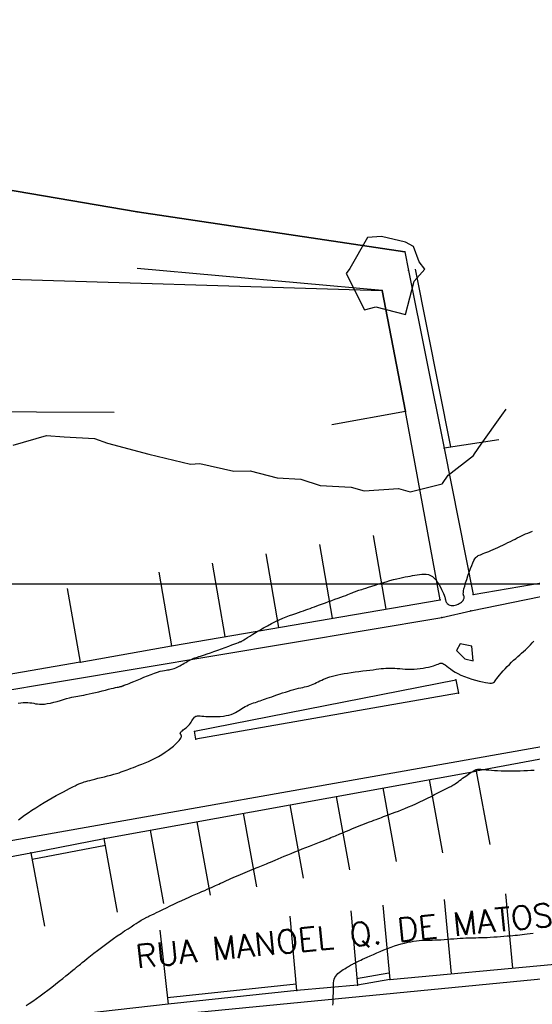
# Model space of a CAD drawing. Header units: millimetres. Extents: x 196436 to 199900, y 8705373 to 8708636.
# Tile 186 of 241: x 198416 to 198471, y 8706955 to 8707060. Entities that reach past the tile are written whole.
import ezdxf
from ezdxf.enums import TextEntityAlignment as Align

# ---------------------------------------------------------------- set-up
doc = ezdxf.new("R2010")
doc.units = ezdxf.units.MM
doc.header["$LTSCALE"] = 5
for name, color, linetype in [('$CURVAS1', 30, 'Continuous'), ('$CURVAS2', 40, 'Continuous'), ('CASA', 6, 'Continuous'), ('CERCA', 3, 'CERCA_LINE'), ('MALHA', 9, 'Continuous'), ('MEIO-FIO', 7, 'Continuous'), ('MURO', 9, 'Continuous'), ('TEXTO', 2, 'Continuous'), ('TXT_NRUA', 3, 'Continuous')]:
    doc.layers.add(name, color=color, linetype=linetype)
doc.styles.add('GEOSIS', font='ROMANS.SHX')
doc.linetypes.add('CERCA_LINE', pattern='A,0.5,-0.2,["X",Standard,S=0.1,R=0,X=-0.1,Y=-0.05],-0.25', length=0.95)

# ---------------------------------------------------------------- blocks, each defined once
blk = doc.blocks.new('C')
at = {"layer": 'CASA'}
blk.add_lwpolyline([(0, 0), (0, 8)], dxfattribs=at)

msp = doc.modelspace()

# ---------------------------------------------------------------- linework, layer by layer
at = {"layer": '$CURVAS1'}
for points in [[(198415.424, 8706987.19, 680), (198415.69, 8706987.233, 680), (198415.952, 8706987.26, 680), (198416.206, 8706987.271, 680), (198416.445, 8706987.267, 680), (198416.666, 8706987.246, 680), (198416.873, 8706987.214, 680), (198417.074, 8706987.176, 680), (198417.275, 8706987.138, 680), (198417.485, 8706987.105, 680), (198417.708, 8706987.084, 680), (198417.954, 8706987.08, 680), (198418.227, 8706987.098, 680), (198418.534, 8706987.142, 680), (198418.867, 8706987.209, 680), (198419.217, 8706987.293, 680), (198419.575, 8706987.387, 680), (198419.93, 8706987.487, 680), (198420.275, 8706987.586, 680), (198420.599, 8706987.678, 680), (198420.893, 8706987.759, 680), (198421.151, 8706987.823, 680), (198421.38, 8706987.874, 680), (198421.589, 8706987.914, 680), (198421.79, 8706987.949, 680), (198421.991, 8706987.982, 680), (198422.204, 8706988.018, 680), (198422.437, 8706988.059, 680), (198422.702, 8706988.112, 680), (198423.005, 8706988.177, 680), (198423.338, 8706988.253, 680), (198423.691, 8706988.337, 680), (198424.053, 8706988.424, 680), (198424.413, 8706988.513, 680), (198424.761, 8706988.599, 680), (198425.086, 8706988.68, 680), (198425.377, 8706988.75, 680), (198425.626, 8706988.809, 680), (198425.835, 8706988.857, 680), (198426.008, 8706988.895, 680), (198426.149, 8706988.925, 680), (198426.263, 8706988.949, 680), (198426.354, 8706988.968, 680), (198426.426, 8706988.983, 680), (198426.484, 8706988.997, 680), (198426.531, 8706989.01, 680), (198426.57, 8706989.024, 680), (198426.602, 8706989.036, 680), (198426.628, 8706989.048, 680), (198426.651, 8706989.06, 680), (198426.671, 8706989.071, 680), (198426.69, 8706989.081, 680), (198426.709, 8706989.089, 680), (198426.732, 8706989.098, 680), (198426.764, 8706989.108, 680), (198426.812, 8706989.124, 680), (198426.883, 8706989.149, 680), (198426.983, 8706989.187, 680), (198427.12, 8706989.24, 680), (198427.301, 8706989.313, 680), (198427.532, 8706989.408, 680), (198427.817, 8706989.527, 680), (198428.147, 8706989.666, 680), (198428.508, 8706989.817, 680), (198428.888, 8706989.974, 680), (198429.273, 8706990.129, 680), (198429.652, 8706990.277, 680), (198430.011, 8706990.41, 680), (198430.337, 8706990.521, 680), (198430.621, 8706990.606, 680), (198430.865, 8706990.667, 680), (198431.077, 8706990.711, 680), (198431.261, 8706990.741, 680), (198431.424, 8706990.763, 680), (198431.574, 8706990.783, 680), (198431.714, 8706990.804, 680), (198431.853, 8706990.833, 680), (198431.995, 8706990.873, 680), (198432.141, 8706990.924, 680), (198432.29, 8706990.985, 680), (198432.441, 8706991.054, 680), (198432.594, 8706991.129, 680), (198432.749, 8706991.21, 680), (198432.904, 8706991.294, 680), (198433.059, 8706991.381, 680), (198433.215, 8706991.469, 680), (198433.369, 8706991.557, 680), (198433.521, 8706991.643, 680), (198433.67, 8706991.727, 680), (198433.817, 8706991.806, 680), (198433.959, 8706991.879, 680), (198434.096, 8706991.945, 680), (198434.227, 8706992.003, 680), (198434.354, 8706992.053, 680), (198434.481, 8706992.097, 680), (198434.617, 8706992.139, 680), (198434.769, 8706992.184, 680), (198434.943, 8706992.236, 680), (198435.149, 8706992.298, 680), (198435.392, 8706992.376, 680), (198435.68, 8706992.472, 680), (198436.017, 8706992.589, 680), (198436.393, 8706992.724, 680), (198436.791, 8706992.869, 680), (198437.198, 8706993.019, 680), (198437.598, 8706993.169, 680), (198437.977, 8706993.311, 680), (198438.321, 8706993.441, 680), (198438.613, 8706993.552, 680), (198438.844, 8706993.64, 680), (198439.018, 8706993.705, 680), (198439.143, 8706993.753, 680), (198439.227, 8706993.784, 680), (198439.278, 8706993.804, 680), (198439.304, 8706993.814, 680), (198439.315, 8706993.817, 680), (198439.317, 8706993.818, 680), (198439.317, 8706993.818, 680), (198439.318, 8706993.818, 680), (198439.319, 8706993.818, 680), (198439.319, 8706993.818, 680), (198439.32, 8706993.819, 680), (198439.321, 8706993.819, 680), (198439.322, 8706993.819, 680), (198439.324, 8706993.82, 680), (198439.327, 8706993.821, 680), (198439.338, 8706993.827, 680), (198439.363, 8706993.843, 680), (198439.411, 8706993.872, 680), (198439.488, 8706993.919, 680), (198439.603, 8706993.99, 680), (198439.762, 8706994.088, 680), (198439.972, 8706994.218, 680), (198440.239, 8706994.383, 680), (198440.556, 8706994.577, 680), (198440.912, 8706994.793, 680), (198441.3, 8706995.022, 680), (198441.71, 8706995.259, 680), (198442.133, 8706995.495, 680), (198442.558, 8706995.723, 680), (198442.978, 8706995.935, 680), (198443.384, 8706996.126, 680), (198443.773, 8706996.295, 680), (198444.146, 8706996.447, 680), (198444.502, 8706996.582, 680), (198444.839, 8706996.703, 680), (198445.156, 8706996.813, 680), (198445.454, 8706996.914, 680), (198445.732, 8706997.008, 680), (198445.989, 8706997.097, 680), (198446.231, 8706997.183, 680), (198446.464, 8706997.267, 680), (198446.694, 8706997.353, 680), (198446.927, 8706997.44, 680), (198447.17, 8706997.531, 680), (198447.428, 8706997.627, 680), (198447.708, 8706997.731, 680), (198448.014, 8706997.842, 680), (198448.34, 8706997.96, 680), (198448.678, 8706998.082, 680), (198449.02, 8706998.205, 680), (198449.358, 8706998.326, 680), (198449.685, 8706998.445, 680), (198449.992, 8706998.557, 680), (198450.271, 8706998.66, 680), (198450.517, 8706998.753, 680), (198450.731, 8706998.836, 680), (198450.917, 8706998.91, 680), (198451.078, 8706998.974, 680), (198451.217, 8706999.031, 680), (198451.339, 8706999.081, 680), (198451.446, 8706999.124, 680), (198451.542, 8706999.161, 680), (198451.632, 8706999.194, 680), (198451.721, 8706999.225, 680), (198451.818, 8706999.256, 680), (198451.93, 8706999.291, 680), (198452.064, 8706999.333, 680), (198452.227, 8706999.384, 680), (198452.428, 8706999.447, 680), (198452.672, 8706999.525, 680), (198452.965, 8706999.62, 680), (198453.3, 8706999.728, 680), (198453.666, 8706999.846, 680), (198454.054, 8706999.97, 680), (198454.454, 8707000.095, 680), (198454.855, 8707000.217, 680), (198455.248, 8707000.332, 680), (198455.623, 8707000.436, 680), (198455.972, 8707000.526, 680), (198456.296, 8707000.603, 680), (198456.599, 8707000.669, 680), (198456.884, 8707000.726, 680), (198457.155, 8707000.776, 680), (198457.416, 8707000.822, 680), (198457.669, 8707000.866, 680), (198457.919, 8707000.91, 680), (198458.169, 8707000.954, 680), (198458.417, 8707000.994, 680), (198458.662, 8707001.023, 680), (198458.904, 8707001.034, 680), (198459.139, 8707001.02, 680), (198459.368, 8707000.977, 680), (198459.589, 8707000.895, 680), (198459.8, 8707000.77, 680), (198460.001, 8707000.597, 680), (198460.189, 8707000.385, 680), (198460.363, 8707000.146, 680), (198460.522, 8706999.892, 680), (198460.665, 8706999.633, 680), (198460.791, 8706999.381, 680), (198460.897, 8706999.148, 680), (198460.983, 8706998.946, 680), (198461.049, 8706998.783, 680), (198461.097, 8706998.655, 680), (198461.13, 8706998.555, 680), (198461.152, 8706998.478, 680), (198461.166, 8706998.415, 680), (198461.177, 8706998.36, 680), (198461.188, 8706998.307, 680), (198461.201, 8706998.248, 680), (198461.221, 8706998.179, 680), (198461.249, 8706998.102, 680), (198461.287, 8706998.021, 680), (198461.335, 8706997.939, 680), (198461.397, 8706997.862, 680), (198461.472, 8706997.792, 680), (198461.564, 8706997.735, 680), (198461.672, 8706997.693, 680), (198461.798, 8706997.671, 680), (198461.938, 8706997.667, 680), (198462.087, 8706997.68, 680), (198462.241, 8706997.709, 680), (198462.394, 8706997.751, 680), (198462.543, 8706997.806, 680), (198462.683, 8706997.871, 680), (198462.809, 8706997.946, 680), (198462.917, 8706998.028, 680), (198463.007, 8706998.115, 680), (198463.08, 8706998.204, 680), (198463.137, 8706998.293, 680), (198463.177, 8706998.379, 680), (198463.203, 8706998.46, 680), (198463.214, 8706998.534, 680), (198463.211, 8706998.597, 680), (198463.195, 8706998.649, 680), (198463.172, 8706998.697, 680), (198463.147, 8706998.753, 680), (198463.125, 8706998.824, 680), (198463.112, 8706998.92, 680), (198463.114, 8706999.052, 680), (198463.135, 8706999.229, 680), (198463.181, 8706999.461, 680), (198463.257, 8706999.752, 680), (198463.357, 8707000.092, 680), (198463.476, 8707000.464, 680), (198463.608, 8707000.852, 680), (198463.747, 8707001.24, 680), (198463.887, 8707001.613, 680), (198464.022, 8707001.953, 680), (198464.146, 8707002.246, 680), (198464.255, 8707002.48, 680), (198464.351, 8707002.659, 680), (198464.441, 8707002.792, 680), (198464.527, 8707002.89, 680), (198464.616, 8707002.961, 680), (198464.712, 8707003.014, 680), (198464.819, 8707003.058, 680), (198464.943, 8707003.104, 680), (198465.088, 8707003.157, 680), (198465.252, 8707003.221, 680), (198465.434, 8707003.293, 680), (198465.633, 8707003.375, 680), (198465.847, 8707003.465, 680), (198466.074, 8707003.562, 680), (198466.314, 8707003.667, 680), (198466.564, 8707003.779, 680), (198466.822, 8707003.898, 680), (198467.087, 8707004.022, 680), (198467.356, 8707004.149, 680), (198467.625, 8707004.278, 680), (198467.893, 8707004.408, 680), (198468.157, 8707004.537, 680), (198468.414, 8707004.663, 680), (198468.661, 8707004.785, 680), (198468.897, 8707004.902, 680), (198469.125, 8707005.014, 680), (198469.347, 8707005.122, 680), (198469.569, 8707005.228, 680), (198469.793, 8707005.331, 680), (198470.023, 8707005.432, 680), (198470.262, 8707005.534, 680), (198470.516, 8707005.636, 680)], [(198464.032, 8706993.287, 680), (198462.771, 8706993.548, 680), (198462.37, 8706992.831, 680), (198463.272, 8706991.936, 680), (198464.175, 8706991.723, 680), (198464.032, 8706993.287, 680)]]:
    msp.add_polyline3d(points, dxfattribs=at)
at = {"layer": '$CURVAS2'}
for points in [[(198457.777, 8707036.135, 678), (198456.91, 8707036.604, 678), (198454.338, 8707037.238, 678), (198452.838, 8707037.104, 678), (198450.943, 8707033.777, 678), (198450.575, 8707033.266, 678), (198452.524, 8707029.377, 678), (198453.726, 8707029.7, 678), (198456.914, 8707028.843, 678), (198457.85, 8707032.434, 678), (198458.976, 8707033.703, 678), (198458.39, 8707034.507, 678), (198457.777, 8707036.135, 678)], [(198414.869, 8707014.856, 679), (198418.43, 8707015.886, 679), (198420.334, 8707015.754, 679), (198423.571, 8707015.578, 679), (198424.994, 8707015.06, 679), (198429.4, 8707013.878, 679), (198429.406, 8707013.875, 679), (198429.422, 8707013.871, 679), (198433.887, 8707012.827, 679), (198434.873, 8707012.902, 679), (198438.506, 8707012.051, 679), (198440.26, 8707012.095, 679), (198443.156, 8707011.335, 679), (198445.697, 8707011.19, 679), (198447.764, 8707010.539, 679), (198451.108, 8707010.337, 679), (198452.476, 8707009.947, 679), (198456.156, 8707010.219, 679), (198457.409, 8707009.839, 679), (198460.839, 8707010.69, 679), (198460.879, 8707010.756, 679), (198461.471, 8707011.64, 679), (198464.221, 8707013.762, 679), (198464.299, 8707013.929, 679), (198465.028, 8707014.952, 679), (198467.242, 8707018.067, 679), (198467.691, 8707018.703, 679)], [(198415.442, 8706974.697, 681), (198415.756, 8706974.925, 681), (198416.103, 8706975.174, 681), (198416.48, 8706975.437, 681), (198416.88, 8706975.711, 681), (198417.3, 8706975.988, 681), (198417.734, 8706976.265, 681), (198418.178, 8706976.536, 681), (198418.623, 8706976.798, 681), (198419.062, 8706977.048, 681), (198419.488, 8706977.285, 681), (198419.892, 8706977.504, 681), (198420.267, 8706977.704, 681), (198420.605, 8706977.881, 681), (198420.898, 8706978.034, 681), (198421.141, 8706978.16, 681), (198421.339, 8706978.263, 681), (198421.5, 8706978.345, 681), (198421.632, 8706978.41, 681), (198421.741, 8706978.463, 681), (198421.837, 8706978.506, 681), (198421.926, 8706978.544, 681), (198422.016, 8706978.579, 681), (198422.115, 8706978.616, 681), (198422.226, 8706978.655, 681), (198422.353, 8706978.697, 681), (198422.499, 8706978.743, 681), (198422.669, 8706978.793, 681), (198422.864, 8706978.849, 681), (198423.089, 8706978.911, 681), (198423.348, 8706978.979, 681), (198423.641, 8706979.055, 681), (198423.961, 8706979.137, 681), (198424.3, 8706979.223, 681), (198424.648, 8706979.311, 681), (198424.997, 8706979.401, 681), (198425.337, 8706979.491, 681), (198425.659, 8706979.578, 681), (198425.954, 8706979.662, 681), (198426.216, 8706979.741, 681), (198426.451, 8706979.817, 681), (198426.667, 8706979.892, 681), (198426.872, 8706979.966, 681), (198427.076, 8706980.044, 681), (198427.285, 8706980.125, 681), (198427.51, 8706980.212, 681), (198427.758, 8706980.308, 681), (198428.035, 8706980.413, 681), (198428.339, 8706980.529, 681), (198428.665, 8706980.656, 681), (198429.009, 8706980.795, 681), (198429.364, 8706980.947, 681), (198429.726, 8706981.113, 681), (198430.09, 8706981.294, 681), (198430.451, 8706981.49, 681), (198430.804, 8706981.701, 681), (198431.144, 8706981.923, 681), (198431.467, 8706982.15, 681), (198431.767, 8706982.377, 681), (198432.041, 8706982.598, 681), (198432.282, 8706982.808, 681), (198432.487, 8706983.001, 681), (198432.65, 8706983.173, 681), (198432.768, 8706983.318, 681), (198432.847, 8706983.439, 681), (198432.892, 8706983.539, 681), (198432.909, 8706983.621, 681), (198432.906, 8706983.687, 681), (198432.888, 8706983.742, 681), (198432.862, 8706983.788, 681), (198432.833, 8706983.828, 681), (198432.809, 8706983.865, 681), (198432.791, 8706983.901, 681), (198432.781, 8706983.938, 681), (198432.782, 8706983.976, 681), (198432.794, 8706984.017, 681), (198432.821, 8706984.063, 681), (198432.865, 8706984.115, 681), (198432.926, 8706984.174, 681), (198433.006, 8706984.242, 681), (198433.102, 8706984.319, 681), (198433.21, 8706984.403, 681), (198433.325, 8706984.495, 681), (198433.444, 8706984.593, 681), (198433.561, 8706984.697, 681), (198433.674, 8706984.807, 681), (198433.777, 8706984.922, 681), (198433.869, 8706985.041, 681), (198433.949, 8706985.162, 681), (198434.022, 8706985.281, 681), (198434.089, 8706985.394, 681), (198434.154, 8706985.501, 681), (198434.218, 8706985.596, 681), (198434.285, 8706985.677, 681), (198434.358, 8706985.741, 681), (198434.439, 8706985.786, 681), (198434.531, 8706985.814, 681), (198434.638, 8706985.827, 681), (198434.764, 8706985.829, 681), (198434.912, 8706985.822, 681), (198435.086, 8706985.809, 681), (198435.29, 8706985.794, 681), (198435.526, 8706985.779, 681), (198435.797, 8706985.766, 681), (198436.095, 8706985.758, 681), (198436.413, 8706985.757, 681), (198436.742, 8706985.764, 681), (198437.073, 8706985.781, 681), (198437.398, 8706985.81, 681), (198437.708, 8706985.853, 681), (198437.995, 8706985.911, 681), (198438.252, 8706985.987, 681), (198438.482, 8706986.076, 681), (198438.69, 8706986.176, 681), (198438.88, 8706986.284, 681), (198439.058, 8706986.397, 681), (198439.227, 8706986.51, 681), (198439.393, 8706986.621, 681), (198439.561, 8706986.727, 681), (198439.734, 8706986.825, 681), (198439.912, 8706986.915, 681), (198440.094, 8706986.998, 681), (198440.277, 8706987.075, 681), (198440.462, 8706987.146, 681), (198440.645, 8706987.214, 681), (198440.827, 8706987.277, 681), (198441.005, 8706987.338, 681), (198441.179, 8706987.398, 681), (198441.352, 8706987.456, 681), (198441.527, 8706987.516, 681), (198441.709, 8706987.579, 681), (198441.901, 8706987.645, 681), (198442.107, 8706987.716, 681), (198442.331, 8706987.794, 681), (198442.576, 8706987.88, 681), (198442.845, 8706987.974, 681), (198443.133, 8706988.075, 681), (198443.435, 8706988.18, 681), (198443.745, 8706988.285, 681), (198444.057, 8706988.389, 681), (198444.366, 8706988.488, 681), (198444.665, 8706988.58, 681), (198444.949, 8706988.661, 681), (198445.214, 8706988.729, 681), (198445.46, 8706988.788, 681), (198445.69, 8706988.839, 681), (198445.905, 8706988.885, 681), (198446.109, 8706988.93, 681), (198446.303, 8706988.977, 681), (198446.489, 8706989.027, 681), (198446.669, 8706989.085, 681), (198446.846, 8706989.152, 681), (198447.022, 8706989.227, 681), (198447.198, 8706989.309, 681), (198447.376, 8706989.396, 681), (198447.558, 8706989.486, 681), (198447.745, 8706989.578, 681), (198447.939, 8706989.669, 681), (198448.142, 8706989.759, 681), (198448.357, 8706989.845, 681), (198448.583, 8706989.927, 681), (198448.825, 8706990.007, 681), (198449.084, 8706990.083, 681), (198449.363, 8706990.156, 681), (198449.662, 8706990.226, 681), (198449.985, 8706990.294, 681), (198450.334, 8706990.359, 681), (198450.709, 8706990.421, 681), (198451.104, 8706990.481, 681), (198451.511, 8706990.538, 681), (198451.922, 8706990.593, 681), (198452.33, 8706990.645, 681), (198452.727, 8706990.694, 681), (198453.104, 8706990.74, 681), (198453.454, 8706990.784, 681), (198453.771, 8706990.824, 681), (198454.06, 8706990.86, 681), (198454.325, 8706990.892, 681), (198454.574, 8706990.919, 681), (198454.812, 8706990.939, 681), (198455.044, 8706990.951, 681), (198455.278, 8706990.956, 681), (198455.519, 8706990.952, 681), (198455.772, 8706990.939, 681), (198456.036, 8706990.919, 681), (198456.312, 8706990.896, 681), (198456.599, 8706990.873, 681), (198456.894, 8706990.853, 681), (198457.199, 8706990.839, 681), (198457.51, 8706990.834, 681), (198457.829, 8706990.842, 681), (198458.153, 8706990.864, 681), (198458.476, 8706990.899, 681), (198458.795, 8706990.946, 681), (198459.103, 8706991.001, 681), (198459.394, 8706991.063, 681), (198459.663, 8706991.129, 681), (198459.905, 8706991.196, 681), (198460.113, 8706991.263, 681), (198460.285, 8706991.327, 681), (198460.426, 8706991.385, 681), (198460.544, 8706991.432, 681), (198460.645, 8706991.465, 681), (198460.738, 8706991.48, 681), (198460.83, 8706991.473, 681), (198460.928, 8706991.442, 681), (198461.041, 8706991.381, 681), (198461.174, 8706991.289, 681), (198461.331, 8706991.17, 681), (198461.514, 8706991.029, 681), (198461.722, 8706990.871, 681), (198461.96, 8706990.703, 681), (198462.228, 8706990.53, 681), (198462.527, 8706990.358, 681), (198462.86, 8706990.191, 681), (198463.227, 8706990.035, 681), (198463.616, 8706989.892, 681), (198464.016, 8706989.762, 681), (198464.415, 8706989.648, 681), (198464.801, 8706989.549, 681), (198465.161, 8706989.468, 681), (198465.483, 8706989.405, 681), (198465.756, 8706989.362, 681), (198465.97, 8706989.34, 681), (198466.134, 8706989.339, 681), (198466.26, 8706989.361, 681), (198466.358, 8706989.407, 681), (198466.44, 8706989.476, 681), (198466.518, 8706989.571, 681), (198466.604, 8706989.691, 681), (198466.71, 8706989.839, 681), (198466.843, 8706990.013, 681), (198467.003, 8706990.21, 681), (198467.185, 8706990.425, 681), (198467.386, 8706990.651, 681), (198467.599, 8706990.885, 681), (198467.822, 8706991.121, 681), (198468.05, 8706991.354, 681), (198468.279, 8706991.579, 681), (198468.504, 8706991.792, 681), (198468.726, 8706991.993, 681), (198468.943, 8706992.186, 681), (198469.156, 8706992.372, 681), (198469.364, 8706992.553, 681), (198469.567, 8706992.731, 681), (198469.764, 8706992.91, 681), (198469.956, 8706993.09, 681), (198470.143, 8706993.274, 681), (198470.324, 8706993.461, 681), (198470.503, 8706993.654, 681), (198470.679, 8706993.851, 681)], [(198416.253, 8706954.774, 682), (198416.601, 8706955.009, 682), (198416.972, 8706955.263, 682), (198417.362, 8706955.535, 682), (198417.766, 8706955.822, 682), (198418.18, 8706956.124, 682), (198418.6, 8706956.438, 682), (198419.017, 8706956.758, 682), (198419.426, 8706957.076, 682), (198419.817, 8706957.386, 682), (198420.184, 8706957.68, 682), (198420.519, 8706957.95, 682), (198420.814, 8706958.191, 682), (198421.062, 8706958.394, 682), (198421.258, 8706958.554, 682), (198421.406, 8706958.675, 682), (198421.513, 8706958.762, 682), (198421.585, 8706958.821, 682), (198421.63, 8706958.858, 682), (198421.654, 8706958.878, 682), (198421.665, 8706958.887, 682), (198421.668, 8706958.89, 682), (198421.671, 8706958.893, 682), (198421.682, 8706958.901, 682), (198421.705, 8706958.921, 682), (198421.75, 8706958.957, 682), (198421.822, 8706959.016, 682), (198421.928, 8706959.102, 682), (198422.076, 8706959.222, 682), (198422.272, 8706959.381, 682), (198422.521, 8706959.582, 682), (198422.818, 8706959.821, 682), (198423.155, 8706960.091, 682), (198423.526, 8706960.384, 682), (198423.922, 8706960.693, 682), (198424.336, 8706961.012, 682), (198424.762, 8706961.332, 682), (198425.19, 8706961.648, 682), (198425.616, 8706961.952, 682), (198426.032, 8706962.242, 682), (198426.435, 8706962.516, 682), (198426.819, 8706962.772, 682), (198427.179, 8706963.008, 682), (198427.51, 8706963.222, 682), (198427.807, 8706963.412, 682), (198428.066, 8706963.576, 682), (198428.283, 8706963.712, 682), (198428.461, 8706963.824, 682), (198428.605, 8706963.915, 682), (198428.722, 8706963.987, 682), (198428.816, 8706964.044, 682), (198428.893, 8706964.089, 682), (198428.957, 8706964.125, 682), (198429.015, 8706964.156, 682), (198429.071, 8706964.185, 682), (198429.132, 8706964.215, 682), (198429.204, 8706964.25, 682), (198429.294, 8706964.293, 682), (198429.409, 8706964.348, 682), (198429.554, 8706964.417, 682), (198429.738, 8706964.505, 682), (198429.965, 8706964.615, 682), (198430.241, 8706964.749, 682), (198430.559, 8706964.904, 682), (198430.913, 8706965.075, 682), (198431.294, 8706965.259, 682), (198431.694, 8706965.451, 682), (198432.106, 8706965.647, 682), (198432.522, 8706965.843, 682), (198432.935, 8706966.034, 682), (198433.337, 8706966.217, 682), (198433.725, 8706966.391, 682), (198434.098, 8706966.556, 682), (198434.454, 8706966.712, 682), (198434.792, 8706966.858, 682), (198435.108, 8706966.995, 682), (198435.402, 8706967.122, 682), (198435.671, 8706967.239, 682), (198435.915, 8706967.346, 682), (198436.137, 8706967.446, 682), (198436.344, 8706967.539, 682), (198436.538, 8706967.628, 682), (198436.727, 8706967.714, 682), (198436.914, 8706967.8, 682), (198437.104, 8706967.888, 682), (198437.303, 8706967.978, 682), (198437.514, 8706968.073, 682), (198437.737, 8706968.173, 682), (198437.97, 8706968.276, 682), (198438.211, 8706968.382, 682), (198438.459, 8706968.49, 682), (198438.712, 8706968.6, 682), (198438.967, 8706968.71, 682), (198439.225, 8706968.821, 682), (198439.481, 8706968.93, 682), (198439.736, 8706969.039, 682), (198439.986, 8706969.145, 682), (198440.231, 8706969.248, 682), (198440.468, 8706969.348, 682), (198440.696, 8706969.443, 682), (198440.912, 8706969.532, 682), (198441.115, 8706969.615, 682), (198441.304, 8706969.692, 682), (198441.483, 8706969.765, 682), (198441.66, 8706969.836, 682), (198441.838, 8706969.907, 682), (198442.024, 8706969.983, 682), (198442.224, 8706970.064, 682), (198442.443, 8706970.154, 682), (198442.687, 8706970.255, 682), (198442.96, 8706970.37, 682), (198443.26, 8706970.497, 682), (198443.585, 8706970.634, 682), (198443.929, 8706970.779, 682), (198444.291, 8706970.931, 682), (198444.666, 8706971.087, 682), (198445.051, 8706971.246, 682), (198445.443, 8706971.405, 682), (198445.837, 8706971.564, 682), (198446.23, 8706971.72, 682), (198446.616, 8706971.872, 682), (198446.99, 8706972.018, 682), (198447.348, 8706972.157, 682), (198447.684, 8706972.288, 682), (198447.994, 8706972.409, 682), (198448.272, 8706972.518, 682), (198448.516, 8706972.614, 682), (198448.73, 8706972.7, 682), (198448.919, 8706972.777, 682), (198449.091, 8706972.848, 682), (198449.251, 8706972.915, 682), (198449.404, 8706972.98, 682), (198449.559, 8706973.045, 682), (198449.719, 8706973.113, 682), (198449.891, 8706973.185, 682), (198450.076, 8706973.262, 682), (198450.273, 8706973.344, 682), (198450.481, 8706973.43, 682), (198450.701, 8706973.52, 682), (198450.933, 8706973.614, 682), (198451.177, 8706973.713, 682), (198451.431, 8706973.816, 682), (198451.696, 8706973.922, 682), (198451.968, 8706974.031, 682), (198452.244, 8706974.14, 682), (198452.519, 8706974.249, 682), (198452.79, 8706974.355, 682), (198453.053, 8706974.458, 682), (198453.304, 8706974.555, 682), (198453.54, 8706974.645, 682), (198453.757, 8706974.728, 682), (198453.962, 8706974.805, 682), (198454.158, 8706974.879, 682), (198454.354, 8706974.951, 682), (198454.554, 8706975.025, 682), (198454.764, 8706975.102, 682), (198454.992, 8706975.186, 682), (198455.242, 8706975.279, 682), (198455.519, 8706975.383, 682), (198455.822, 8706975.497, 682), (198456.149, 8706975.623, 682), (198456.496, 8706975.76, 682), (198456.862, 8706975.908, 682), (198457.243, 8706976.067, 682), (198457.636, 8706976.237, 682), (198458.039, 8706976.417, 682), (198458.449, 8706976.608, 682), (198458.859, 8706976.805, 682), (198459.263, 8706977.004, 682), (198459.654, 8706977.2, 682), (198460.026, 8706977.388, 682), (198460.371, 8706977.564, 682), (198460.683, 8706977.723, 682), (198460.955, 8706977.86, 682), (198461.183, 8706977.973, 682), (198461.372, 8706978.065, 682), (198461.529, 8706978.142, 682), (198461.664, 8706978.208, 682), (198461.783, 8706978.269, 682), (198461.893, 8706978.329, 682), (198462.004, 8706978.395, 682), (198462.122, 8706978.471, 682), (198462.253, 8706978.561, 682), (198462.397, 8706978.663, 682), (198462.551, 8706978.776, 682), (198462.711, 8706978.894, 682), (198462.875, 8706979.017, 682), (198463.041, 8706979.14, 682), (198463.205, 8706979.262, 682), (198463.365, 8706979.378, 682), (198463.518, 8706979.487, 682), (198463.663, 8706979.588, 682), (198463.801, 8706979.68, 682), (198463.93, 8706979.764, 682), (198464.049, 8706979.839, 682), (198464.159, 8706979.905, 682), (198464.259, 8706979.962, 682), (198464.348, 8706980.01, 682), (198464.426, 8706980.048, 682), (198464.5, 8706980.077, 682), (198464.574, 8706980.098, 682), (198464.654, 8706980.111, 682), (198464.745, 8706980.116, 682), (198464.855, 8706980.115, 682), (198464.989, 8706980.108, 682), (198465.151, 8706980.096, 682), (198465.348, 8706980.078, 682), (198465.578, 8706980.058, 682), (198465.839, 8706980.035, 682), (198466.129, 8706980.011, 682), (198466.445, 8706979.989, 682), (198466.787, 8706979.969, 682), (198467.151, 8706979.952, 682), (198467.536, 8706979.941, 682), (198467.939, 8706979.937, 682), (198468.353, 8706979.938, 682), (198468.773, 8706979.944, 682), (198469.19, 8706979.955, 682), (198469.598, 8706979.969, 682), (198469.99, 8706979.985, 682), (198470.36, 8706980.003, 682), (198470.7, 8706980.022, 682)], [(198449.132, 8706954.799, 683), (198449.149, 8706955.04, 683), (198449.163, 8706955.293, 683), (198449.174, 8706955.555, 683), (198449.181, 8706955.818, 683), (198449.185, 8706956.077, 683), (198449.184, 8706956.328, 683), (198449.183, 8706956.568, 683), (198449.183, 8706956.798, 683), (198449.19, 8706957.017, 683), (198449.206, 8706957.225, 683), (198449.235, 8706957.42, 683), (198449.281, 8706957.603, 683), (198449.347, 8706957.772, 683), (198449.436, 8706957.928, 683), (198449.545, 8706958.071, 683), (198449.67, 8706958.202, 683), (198449.808, 8706958.323, 683), (198449.953, 8706958.435, 683), (198450.103, 8706958.538, 683), (198450.253, 8706958.634, 683), (198450.4, 8706958.724, 683), (198450.541, 8706958.809, 683), (198450.674, 8706958.889, 683), (198450.801, 8706958.964, 683), (198450.923, 8706959.035, 683), (198451.039, 8706959.102, 683), (198451.151, 8706959.165, 683), (198451.258, 8706959.225, 683), (198451.361, 8706959.282, 683), (198451.463, 8706959.335, 683), (198451.566, 8706959.389, 683), (198451.678, 8706959.444, 683), (198451.803, 8706959.505, 683), (198451.947, 8706959.573, 683), (198452.116, 8706959.652, 683), (198452.315, 8706959.744, 683), (198452.549, 8706959.851, 683), (198452.823, 8706959.976, 683), (198453.132, 8706960.115, 683), (198453.47, 8706960.265, 683), (198453.83, 8706960.421, 683), (198454.205, 8706960.58, 683), (198454.591, 8706960.737, 683), (198454.98, 8706960.889, 683), (198455.366, 8706961.032, 683), (198455.743, 8706961.162, 683), (198456.111, 8706961.279, 683), (198456.469, 8706961.383, 683), (198456.816, 8706961.475, 683), (198457.152, 8706961.553, 683), (198457.477, 8706961.62, 683), (198457.789, 8706961.674, 683), (198458.089, 8706961.716, 683), (198458.378, 8706961.746, 683), (198458.657, 8706961.767, 683), (198458.932, 8706961.781, 683), (198459.206, 8706961.79, 683), (198459.483, 8706961.796, 683), (198459.768, 8706961.801, 683), (198460.064, 8706961.808, 683), (198460.376, 8706961.82, 683), (198460.705, 8706961.837, 683), (198461.048, 8706961.86, 683), (198461.4, 8706961.885, 683), (198461.755, 8706961.913, 683), (198462.108, 8706961.941, 683), (198462.454, 8706961.967, 683), (198462.787, 8706961.991, 683), (198463.101, 8706962.01, 683), (198463.394, 8706962.024, 683), (198463.67, 8706962.033, 683), (198463.935, 8706962.039, 683), (198464.195, 8706962.044, 683), (198464.458, 8706962.048, 683), (198464.729, 8706962.053, 683), (198465.015, 8706962.06, 683), (198465.322, 8706962.071, 683), (198465.654, 8706962.087, 683), (198466.007, 8706962.107, 683), (198466.372, 8706962.13, 683), (198466.743, 8706962.156, 683), (198467.11, 8706962.183, 683), (198467.468, 8706962.211, 683), (198467.807, 8706962.239, 683), (198468.122, 8706962.265, 683), (198468.406, 8706962.29, 683), (198468.667, 8706962.313, 683), (198468.914, 8706962.337, 683), (198469.155, 8706962.361, 683), (198469.402, 8706962.388, 683), (198469.662, 8706962.418, 683), (198469.945, 8706962.453, 683), (198470.26, 8706962.492, 683), (198470.614, 8706962.538, 683)]]:
    msp.add_polyline3d(points, dxfattribs=at)
at = {"layer": 'CASA'}
for p, q in [((198456.902, 8707018.477), (198449.033, 8707017.031)), ((198460.614, 8706998.275), (198456.902, 8707018.477)), ((198466.922, 8707015.407), (198461.063, 8707014.538)), ((198461.063, 8707014.538), (198464.153, 8706998.835)), ((198464.153, 8706998.835), (198487.692, 8707002.901)), ((198430.476, 8707001.224), (198431.828, 8706993.34)), ((198420.661, 8706999.472), (198422.067, 8706991.597)), ((198431.828, 8706993.34), (198460.614, 8706998.275)), ((198422.067, 8706991.597), (198371.851, 8706982.796)), ((198424.623, 8706972.668), (198464.478, 8706979.913)), ((198426.054, 8706964.797), (198424.623, 8706972.668)), ((198454.495, 8706965.531), (198455.238, 8706957.565)), ((198455.238, 8706957.565), (198514.578, 8706963.103))]:
    msp.add_line(p, q, dxfattribs=at)
for points in [[(198456.902, 8707018.477), (198454.414, 8707031.435), (198428.173, 8707033.784)], [(198422.067, 8706991.597), (198431.828, 8706993.34)], [(198480.432, 8706982.884), (198464.478, 8706979.913), (198465.943, 8706972.049)], [(198413.991, 8706962.513), (198412.536, 8706970.379), (198416.772, 8706971.163), (198418.227, 8706963.297)], [(198430.603, 8706962.859), (198431.495, 8706954.909), (198403.688, 8706951.789), (198395.909, 8706951.706), (198394.276, 8706953.792), (198394.177, 8706967.324), (198394.919, 8706968.16), (198401.18, 8706968.318), (198401.822, 8706963.405)], [(198451.075, 8706964.923), (198451.77, 8706956.953), (198445.259, 8706956.386), (198444.565, 8706964.355)]]:
    msp.add_lwpolyline(points, dxfattribs=at)
for p in [(198456.903, 8707018.476, 678.395), (198461.064, 8707014.537, 678.723), (198460.614, 8706998.274, 680.406), (198464.154, 8706998.835, 680.542), (198431.829, 8706993.339, 679.454), (198422.067, 8706991.596, 679.308), (198464.479, 8706979.913, 682.019), (198424.624, 8706972.667, 681.465), (198416.773, 8706971.162, 681.303), (198451.77, 8706956.952, 683.163), (198455.239, 8706957.564, 683.286), (198445.26, 8706956.385, 682.955)]:
    msp.add_point(p, dxfattribs=at)
at = {"layer": 'CERCA'}
for points in [[(198456.861, 8707035.573), (198428.177, 8707039.854), (198396.552, 8707045.247), (198404.914, 8707060.466)], [(198403.646, 8707059.494), (198396.552, 8707045.247), (198428.177, 8707039.854), (198456.861, 8707035.573), (198457.25, 8707033.579)], [(198409.763, 8707032.785), (198454.414, 8707031.435), (198456.902, 8707018.477)]]:
    msp.add_lwpolyline(points, dxfattribs=at)
for p in [(198428.178, 8707039.853, 678.823), (198456.862, 8707035.572, 677.913), (198454.415, 8707031.434, 677.766)]:
    msp.add_point(p, dxfattribs=at)
at = {"layer": 'MALHA'}
msp.add_line((196441.61, 8707000), (199000, 8707000), dxfattribs=at)
at = {"layer": 'MEIO-FIO'}
msp.add_lwpolyline([(198352.288, 8706980.115), (198360.999, 8706979.124), (198404.003, 8706986.863), (198460.795, 8706996.381), (198463.905, 8706997.106), (198527.763, 8707010.169), (198610.343, 8707049.375), (198613.278, 8707039.869), (198607.154, 8707037.303, 0.326099), (198605.852, 8707035.149), (198606.112, 8707010.117)], format="xyb", dxfattribs=at)
for points in [[(198411.386, 8706971.89), (198523.499, 8706991.775), (198524.325, 8706991.203), (198523.612, 8706964.066), (198522.185, 8706962.545), (198404.467, 8706951.105), (198394.189, 8706950.198), (198393.793, 8706968.766), (198411.386, 8706971.89)], [(198434.294, 8706984.174), (198462.325, 8706989.691), (198462.599, 8706988.262), (198434.436, 8706983.33), (198434.294, 8706984.174)]]:
    msp.add_lwpolyline(points, dxfattribs=at)
for p in [(198463.906, 8706997.105, 680.851), (198460.796, 8706996.38, 680.801), (198462.325, 8706989.69, 681.202), (198462.6, 8706988.261, 681.224), (198434.294, 8706984.173, 681.109), (198434.437, 8706983.329, 681.079)]:
    msp.add_point(p, dxfattribs=at)
at = {"layer": 'MURO'}
for points in [[(198457.936, 8707033.717), (198461.749, 8707014.675)], [(198457.25, 8707033.579), (198461.063, 8707014.538)], [(198416.772, 8706971.163), (198424.623, 8706972.668)], [(198416.904, 8706970.476), (198424.755, 8706971.981)], [(198455.116, 8706958.255), (198451.648, 8706957.642)], [(198445.185, 8706957.082), (198431.421, 8706955.605)], [(198455.238, 8706957.565), (198451.77, 8706956.953)], [(198445.259, 8706956.386), (198431.495, 8706954.909)]]:
    msp.add_lwpolyline(points, dxfattribs=at)
msp.add_point((198457.251, 8707033.578, 677.789), dxfattribs=at)
at = {"layer": 'TEXTO', "color": 9}
msp.add_lwpolyline([(198358.457, 8706982.395), (198392.41, 8707018.536), (198425.7, 8707018.39)], dxfattribs=at)

# ---------------------------------------------------------------- block references
at = {"layer": 'CASA'}
for p, rotation in [((198449.099, 8706996.301), 9.728561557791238), ((198454.856, 8706997.288), 9.728561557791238), ((198443.342, 8706995.314), 9.728561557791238), ((198437.585, 8706994.327), 9.728561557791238), ((198460.927, 8706971.137), 10.30339053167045), ((198455.945, 8706970.231), 10.30339053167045), ((198450.963, 8706969.325), 10.30339053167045), ((198445.981, 8706968.42), 10.30339053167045), ((198441, 8706967.514), 10.30339053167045), ((198431.036, 8706965.703), 10.30339053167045), ((198436.018, 8706966.608), 10.30339053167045), ((198461.831, 8706958.181), 5.331613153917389), ((198468.425, 8706958.796), 5.331613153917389)]:
    msp.add_blockref('C', p, dxfattribs=dict(at, rotation=rotation))

# ---------------------------------------------------------------- texts
at = {"layer": 'TXT_NRUA', "style": 'GEOSIS'}
msp.add_text('RUA MANOEL Q. DE MATOS', height=2.5, rotation=5.80765, dxfattribs=at).set_placement((198428.223, 8706958.015), align=Align.BOTTOM_LEFT)

doc.saveas('drawing.dxf')
